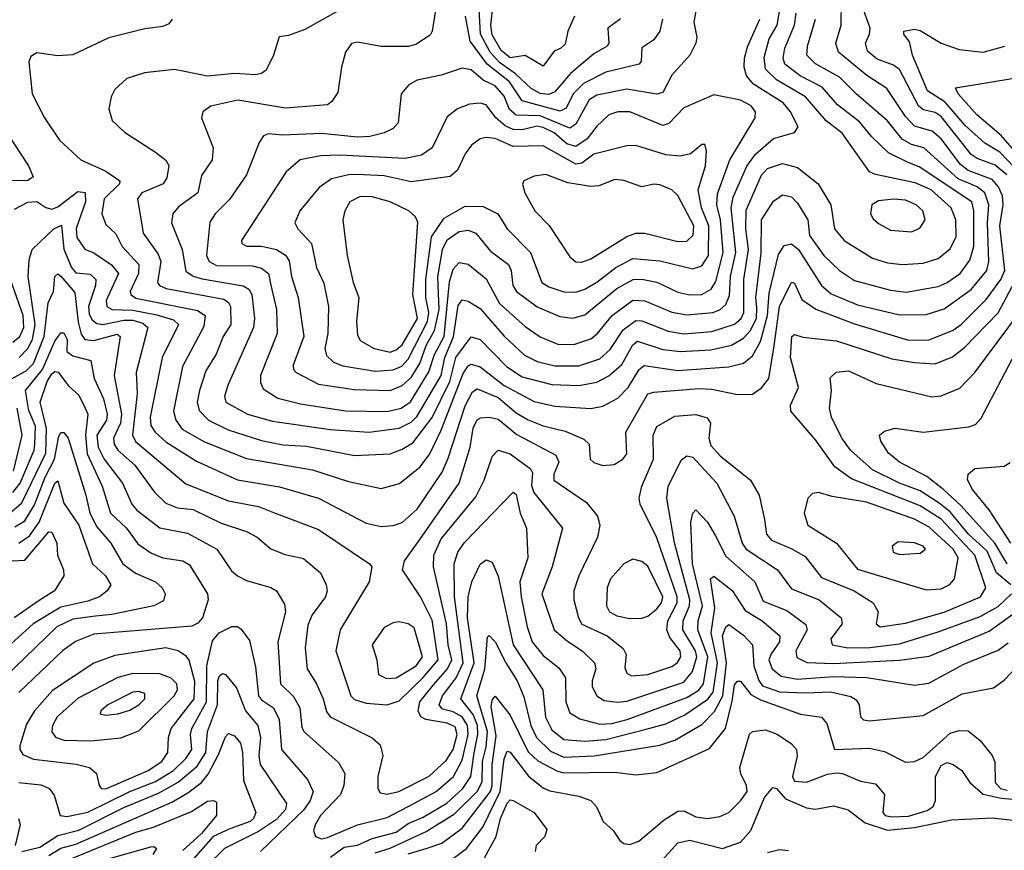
# Model space of a CAD drawing. Extents: x 1308313 to 1441400, y 959662 to 1036319.
# Tile 160 of 256: x 1321588 to 1324875, y 1009389 to 1012163. Entities that reach past the tile are written whole.
import ezdxf

# ---------------------------------------------------------------- set-up
doc = ezdxf.new("R2010")
doc.units = 0

msp = doc.modelspace()

# ---------------------------------------------------------------- linework, layer by layer
at = {"layer": '0CON10XD'}
for points in [[(1322755, 1010784.8), (1322855, 1010798.8), (1322895, 1010819.2), (1322915, 1010838.5), (1322995, 1010974.3), (1323006.7, 1011035), (1323036.3, 1011103.7), (1323051.5, 1011208.5), (1323065, 1011227.7), (1323085, 1011223.2), (1323125, 1011198.8), (1323205, 1011106.2), (1323273, 1011043), (1323315, 1011021.5), (1323375, 1011007.4), (1323455, 1011007.4), (1323525, 1011030), (1323558.9, 1011061.1), (1323602.7, 1011127.3), (1323645, 1011158.3), (1323665, 1011157.3), (1323753.2, 1011123.2), (1323805, 1011113.9), (1323899, 1011121), (1323974, 1011146), (1323997.1, 1011165), (1324005.4, 1011185), (1324005.8, 1011295), (1324021.3, 1011395), (1324012.5, 1011465), (1324013, 1011527), (1324065, 1011643.3), (1324085, 1011666), (1324135, 1011682.5), (1324185, 1011668.8), (1324254.3, 1011614.3), (1324296, 1011545), (1324308.8, 1011465), (1324340.4, 1011425), (1324435, 1011366.4), (1324485, 1011351.4), (1324535, 1011345.2), (1324605, 1011350), (1324655, 1011365.7), (1324695, 1011398.2), (1324715, 1011438.8), (1324714.1, 1011495), (1324698.4, 1011535), (1324631.5, 1011595), (1324578.3, 1011618.3), (1324445.8, 1011645.8), (1324425, 1011655.3), (1324334.4, 1011784.4), (1324280.7, 1011825), (1324211.6, 1011905), (1324115, 1011962), (1324077.7, 1011997.7), (1324073, 1012037), (1324090.5, 1012099.5), (1324116.4, 1012145), (1324133.4, 1012245)], [(1321570, 1011530), (1321615, 1011553.5), (1321645, 1011555.4), (1321675.2, 1011535.2), (1321695, 1011530.5), (1321715, 1011537.9), (1321781.3, 1011588.7), (1321806, 1011586), (1321807, 1011555), (1321775.9, 1011465.9), (1321778.4, 1011435), (1321805, 1011396.7), (1321835, 1011384.3), (1321894.1, 1011344.1), (1321917.4, 1011315), (1321876.3, 1011225), (1321878.9, 1011205), (1321896, 1011195), (1321965, 1011192.4), (1322045, 1011177.7), (1322100.9, 1011160.9), (1322118.1, 1011145), (1322063.7, 1011035), (1322023.2, 1010835), (1322025, 1010807.1), (1322039.5, 1010785), (1322075, 1010752.6), (1322178.2, 1010688.2), (1322315, 1010626.3), (1322455, 1010602.3), (1322585, 1010564.8), (1322745, 1010481.8), (1322795, 1010469.7), (1322835, 1010473.2), (1322865, 1010483.3), (1322915, 1010528.1), (1322998.5, 1010651.5), (1323018.2, 1010698.2), (1323075, 1010873.1), (1323099.9, 1010920.1), (1323115, 1010930.5), (1323185, 1010900.7), (1323245, 1010850), (1323285, 1010827), (1323335, 1010806.9), (1323408.8, 1010788.8), (1323471.7, 1010761.7), (1323488.8, 1010745), (1323492.5, 1010695), (1323504.3, 1010684.3), (1323535, 1010674.1), (1323573, 1010677), (1323601.5, 1010695), (1323615, 1010712.5), (1323611.9, 1010785), (1323685, 1010912.8), (1323705, 1010919.3), (1323855, 1010930.7), (1323898.8, 1010928.8), (1323985, 1010911.6), (1324035, 1010912.1), (1324065, 1010933.8), (1324089.5, 1010965), (1324106.7, 1011073.3), (1324125, 1011204.6), (1324165, 1011286.5), (1324175, 1011282.9), (1324198.8, 1011228.8), (1324245.7, 1011195.7), (1324375, 1011147.2), (1324555, 1011092.8), (1324625, 1011093.4), (1324705, 1011126.3), (1324731.4, 1011145), (1324815, 1011228.6), (1324864.3, 1011295), (1324876.7, 1011325), (1324860.8, 1011475), (1324871.2, 1011545), (1324869.4, 1011575), (1324856.3, 1011605), (1324835, 1011629.5), (1324755, 1011659.5), (1324729.1, 1011679.1), (1324664.9, 1011764.9), (1324635, 1011790.4), (1324575, 1011807), (1324545, 1011839.8), (1324482.7, 1011932.7), (1324416.2, 1011976.2), (1324321.4, 1012055), (1324313.1, 1012085), (1324330.2, 1012145), (1324331.6, 1012225)], [(1322655, 1012194.8), (1322539.7, 1012130.3), (1322485, 1012110.5), (1322454, 1012106), (1322435.6, 1012044.4), (1322410.8, 1011995), (1322395, 1011983.6), (1322375, 1011979.2), (1322305, 1011983.4), (1322215, 1011974.2), (1322105, 1011997.2), (1322004.1, 1011985.9), (1321945, 1011966.7), (1321905, 1011930), (1321893.3, 1011905), (1321885.6, 1011865), (1321896.4, 1011826.4), (1321937.1, 1011787.1), (1322040.5, 1011720.5), (1322075, 1011693.3), (1322085.9, 1011675.9), (1322079.2, 1011635), (1322066.2, 1011615), (1321995, 1011585.2), (1321981.2, 1011565), (1321999.8, 1011449.8), (1322049.6, 1011379.6), (1322059.2, 1011355), (1322047.5, 1011285), (1322054.8, 1011274.8), (1322076.9, 1011265), (1322269, 1011229), (1322285, 1011218.4), (1322291, 1011205), (1322292.4, 1011145), (1322266.9, 1011105), (1322244, 1011046), (1322209.5, 1010990.5), (1322187.9, 1010925), (1322180, 1010885), (1322187.2, 1010857.2), (1322218.5, 1010825), (1322283.6, 1010793.6), (1322395, 1010757.7), (1322467.3, 1010742.7), (1322545, 1010738.1), (1322705, 1010707.7)], [(1322975.6, 1012195), (1322965.4, 1012125), (1322958.4, 1012111.6), (1322909.8, 1012080.2), (1322885, 1012073.2), (1322795, 1012073.4), (1322715, 1012087.5), (1322695, 1012084), (1322675.8, 1012055), (1322661.9, 1012005), (1322650, 1011920), (1322630.3, 1011889.7), (1322615, 1011878.1), (1322475, 1011867.5), (1322316.1, 1011893.9), (1322225.9, 1011874.1), (1322198.6, 1011855), (1322194.3, 1011835.7), (1322233.6, 1011735), (1322230, 1011695), (1322195, 1011642.5), (1322182.5, 1011585), (1322118.3, 1011538.3), (1322098.4, 1011515), (1322094.1, 1011485), (1322130.6, 1011395), (1322142.8, 1011322.8), (1322166.3, 1011306.3), (1322197.1, 1011297.1), (1322334.3, 1011274.3), (1322353.2, 1011263.2), (1322362.4, 1011245), (1322371.2, 1011165), (1322368.8, 1011135), (1322283.6, 1010945), (1322271.8, 1010905), (1322276.2, 1010885), (1322348.5, 1010845), (1322432.1, 1010822.1), (1322625, 1010794.2), (1322755, 1010784.8)], [(1323847.8, 1012205), (1323838.9, 1012155), (1323848.8, 1012105), (1323845.9, 1012084.1), (1323825.5, 1012045), (1323765, 1011977.8), (1323735, 1011919.6), (1323715, 1011913.8), (1323615, 1011931.5), (1323515, 1011910.8), (1323488.7, 1011895), (1323445, 1011813.7), (1323425, 1011800.2), (1323325, 1011841.5), (1323245, 1011844.6), (1323223.5, 1011863.5), (1323205, 1011907.5), (1323175, 1011942.5), (1323135, 1011961.4), (1323095, 1011995.8), (1323065, 1012001.1), (1322995, 1011978), (1322915, 1011961.2), (1322887.1, 1011945), (1322861.5, 1011915), (1322851.5, 1011818.5), (1322835, 1011800), (1322804.2, 1011785), (1322756.6, 1011773.4), (1322715, 1011771.1), (1322595, 1011783.2), (1322465, 1011777.1), (1322418.5, 1011781.5), (1322401.4, 1011775), (1322387.1, 1011752.9), (1322344.7, 1011645), (1322287.6, 1011562.4), (1322240.8, 1011515), (1322222.9, 1011487.1), (1322211.3, 1011375), (1322220.3, 1011355), (1322245, 1011342.5), (1322365, 1011340.8), (1322395, 1011333), (1322418.8, 1011315), (1322426.1, 1011276.1), (1322444.8, 1011195), (1322446.9, 1011115), (1322391.9, 1010975), (1322391.3, 1010951.3), (1322400.3, 1010930.3), (1322449.4, 1010899.4), (1322525, 1010880), (1322675, 1010856), (1322815, 1010853.9)], [(1323593.8, 1012166.2), (1323551.6, 1012135), (1323555.3, 1012085), (1323548.8, 1012075), (1323505, 1012048.6), (1323426.6, 1011983.4), (1323375, 1011922.2), (1323355, 1011913.4), (1323325, 1011916.5), (1323295, 1011932.8), (1323242.7, 1011982.7), (1323189.8, 1012019.8), (1323158.2, 1012055), (1323126.2, 1012115), (1323121.3, 1012198.7)], [(1323440.5, 1012175), (1323417.5, 1012125), (1323408.6, 1012081.4), (1323395, 1012067.5), (1323372.6, 1012057.4), (1323335, 1012007.5), (1323275, 1012043.5), (1323225.7, 1012035.7), (1323195, 1012060.6), (1323165, 1012112.6), (1323160.8, 1012145), (1323166.7, 1012195)], [(1324884.3, 1011645), (1324845, 1011677), (1324785, 1011699.4), (1324765, 1011713), (1324665, 1011839.6), (1324645, 1011852.8), (1324605, 1011861.7), (1324588.9, 1011875), (1324525, 1011997), (1324505, 1012011.2), (1324450.9, 1012030.9), (1324418.4, 1012058.4), (1324412.2, 1012085), (1324425.8, 1012115), (1324427, 1012135), (1324405, 1012197.5)], [(1322096.2, 1012165), (1322085, 1012148.8), (1322065, 1012140), (1322005, 1012132.3), (1321885, 1012102.5), (1321765, 1012045.4), (1321715, 1012041.8), (1321645, 1012052), (1321625, 1012040), (1321617.7, 1012022.3), (1321629.5, 1011915), (1321670, 1011835), (1321720.4, 1011760.4), (1321792.2, 1011695), (1321875, 1011657.5), (1321922.3, 1011625), (1321920.8, 1011615), (1321869.8, 1011565), (1321861.4, 1011515), (1321875, 1011478.5), (1321908.1, 1011448.1), (1321929.3, 1011405), (1321985.2, 1011345), (1321984.8, 1011315), (1321956.8, 1011255), (1321958.8, 1011245), (1321975, 1011232.9), (1322181.2, 1011191.2), (1322206.8, 1011175), (1322202.2, 1011137.8), (1322131.5, 1011005), (1322101.5, 1010855), (1322108.6, 1010825), (1322130.5, 1010795), (1322205, 1010752.9), (1322345, 1010696.8), (1322565, 1010659), (1322685, 1010620.2), (1322795, 1010596.7), (1322856.2, 1010613.8), (1322925, 1010670), (1322957.1, 1010712.9), (1322995, 1010792.1), (1323068.9, 1010981), (1323085, 1011006.9), (1323095, 1011012.2), (1323125, 1011004), (1323205, 1010941.1), (1323305, 1010888), (1323375, 1010871.6), (1323495, 1010864.8), (1323535, 1010871.8), (1323585, 1010898.9), (1323619.6, 1010935), (1323656.2, 1010995), (1323672.4, 1011007.6), (1323785, 1010991.6), (1323955, 1011004), (1324005, 1011015.7), (1324035, 1011040.3), (1324061.6, 1011088.4), (1324084.9, 1011175), (1324090.3, 1011249.7), (1324121.5, 1011378.5), (1324140.8, 1011409.2), (1324165, 1011414), (1324188.4, 1011395), (1324264.9, 1011274.9), (1324297, 1011247), (1324385, 1011210.2), (1324525, 1011177), (1324615, 1011178.3), (1324675, 1011197.5), (1324765, 1011261.3), (1324817.3, 1011325), (1324823.9, 1011355), (1324819.4, 1011485), (1324824.1, 1011545), (1324810.5, 1011585), (1324785, 1011604.6), (1324721.4, 1011631.4), (1324606.8, 1011735), (1324565, 1011746.7), (1324534.1, 1011764.1), (1324485, 1011824.8), (1324381.1, 1011915), (1324325, 1011971), (1324245, 1012015.2), (1324216.2, 1012045), (1324218.5, 1012075), (1324245.2, 1012164.8)], [(1322705, 1010707.7), (1322825, 1010713), (1322865, 1010728.1), (1322899.8, 1010750.2), (1322965, 1010834.8), (1323023.8, 1010955), (1323043.4, 1011035), (1323095, 1011103.8), (1323125, 1011094.8), (1323213.3, 1011005), (1323265, 1010969.7), (1323365, 1010944.8), (1323455, 1010941.1), (1323515, 1010952.3), (1323555, 1010973), (1323598.4, 1011011.6), (1323635, 1011076.8), (1323651, 1011089), (1323735, 1011061.9), (1323794.3, 1011054.3), (1323895, 1011060.1), (1323965, 1011076.2), (1324005, 1011099.3), (1324026.5, 1011123.5), (1324048.3, 1011165), (1324049.4, 1011200.6), (1324045.7, 1011235), (1324063.7, 1011383.7), (1324064.5, 1011495), (1324105, 1011557.3), (1324135, 1011578.2), (1324165, 1011571.3), (1324185, 1011550), (1324219.8, 1011495), (1324225, 1011442.7), (1324273.3, 1011375), (1324325, 1011325.3), (1324375, 1011292), (1324495, 1011259.1), (1324547.5, 1011252.5), (1324655, 1011272.1), (1324685.1, 1011284.9), (1324728.6, 1011315), (1324760.5, 1011359.5), (1324773.4, 1011405), (1324773.7, 1011525), (1324767, 1011555), (1324591.2, 1011671.2), (1324553.9, 1011686.1), (1324488.2, 1011718.2), (1324432.4, 1011772.4), (1324392.2, 1011822.2), (1324318.8, 1011878.8), (1324267.6, 1011937.6), (1324194.2, 1011975), (1324142, 1012015), (1324136.7, 1012035), (1324142.1, 1012067.9), (1324174.8, 1012145), (1324180.9, 1012185)], [(1322815, 1010853.9), (1322861.5, 1010865), (1322893, 1010887), (1322953.7, 1010986.3), (1322972.5, 1011045), (1323004.6, 1011105), (1323022.9, 1011287.1), (1323035, 1011329.6), (1323055, 1011351.6), (1323085, 1011345.9), (1323145, 1011297.8), (1323189.4, 1011215), (1323275, 1011138.4), (1323325, 1011104.2), (1323385, 1011079.6), (1323437.8, 1011077.8), (1323495, 1011097), (1323516.3, 1011113.7), (1323566.5, 1011175), (1323635, 1011225.9), (1323675, 1011224.1), (1323765, 1011186.6), (1323815, 1011176.8), (1323901.9, 1011185), (1323925.9, 1011194.1), (1323945, 1011211.9), (1323957.8, 1011242.2), (1323961.1, 1011305), (1323979.1, 1011385), (1323963.5, 1011535), (1323970.3, 1011569.7), (1324016, 1011674), (1324045, 1011714.3), (1324105, 1011765.8), (1324175, 1011786.4), (1324187.3, 1011805), (1324161.2, 1011855), (1324137.4, 1011885), (1324038.2, 1011948.2), (1324015.1, 1011975.1), (1324006.6, 1012005), (1324007.8, 1012035), (1324017.4, 1012072.6), (1324059, 1012165)], [(1323733.8, 1012165), (1323724.7, 1012125), (1323705, 1012095.4), (1323665, 1012068.6), (1323663.2, 1012025), (1323656.4, 1012015), (1323545, 1011987.9), (1323470.2, 1011949.8), (1323435.2, 1011915), (1323412.1, 1011867.9), (1323392.8, 1011857.2), (1323265, 1011892.2), (1323223.3, 1011955), (1323148.3, 1012015), (1323091.6, 1012091.6), (1323075.8, 1012175)], [(1324933, 1011645), (1324861, 1011721), (1324810.5, 1011750.5), (1324745, 1011809.7), (1324677.8, 1011887.8), (1324618.9, 1011925), (1324568.8, 1012045), (1324558.7, 1012088.7), (1324540, 1012115), (1324540, 1012125), (1324575, 1012131.1), (1324595, 1012126.4), (1324665, 1012084.1), (1324725, 1012063.3), (1324805.3, 1012054.7), (1324876.9, 1012075)], [(1324953.6, 1011673.6), (1324865, 1011775.8), (1324783.6, 1011845), (1324721.2, 1011915), (1324712.9, 1011935), (1324915, 1011968.3)], [(1321468.5, 1011898.5), (1321616.4, 1011675), (1321632.3, 1011637.7), (1321615, 1011625.6), (1321506, 1011624)], [(1322825, 1010924.4), (1322865, 1010941.3), (1322895, 1010968), (1322924, 1011015), (1322944.7, 1011075), (1322973.1, 1011125), (1322988, 1011195), (1322983.9, 1011303.9), (1322999.2, 1011395), (1323015, 1011427.4), (1323055, 1011455.5), (1323085, 1011460), (1323110.3, 1011450.3), (1323159.6, 1011389.6), (1323219.3, 1011345), (1323228.3, 1011325), (1323234.4, 1011275), (1323246.3, 1011255), (1323315, 1011204.3), (1323391.2, 1011171.2), (1323435, 1011166.5), (1323475, 1011177.4), (1323581.2, 1011265), (1323635.6, 1011295.6), (1323665, 1011296.2), (1323715, 1011286), (1323785, 1011253.2), (1323825, 1011243.8), (1323865, 1011245.6), (1323896.9, 1011263.1), (1323911.9, 1011288.1), (1323936.6, 1011385), (1323928.2, 1011495), (1323915.1, 1011545), (1323918.1, 1011581.9), (1323959, 1011695), (1324043.1, 1011835), (1324044.1, 1011855), (1324029.6, 1011875), (1323995, 1011893.7), (1323905, 1011911.8), (1323805, 1011868.1), (1323755, 1011816.5), (1323735, 1011809.5), (1323625, 1011855.6), (1323584.4, 1011855.6), (1323555, 1011844.7), (1323515, 1011807.6), (1323482.6, 1011765), (1323445, 1011740), (1323415, 1011748.3), (1323372.5, 1011785), (1323335, 1011802.8), (1323315, 1011807.3), (1323265, 1011794.7), (1323235, 1011796.4), (1323208.7, 1011808.7), (1323177.9, 1011835), (1323145, 1011878.8), (1323125, 1011884.7), (1323089.4, 1011880.6), (1323049.4, 1011865), (1323015, 1011838.5), (1322965, 1011735.5), (1322929.8, 1011710.2), (1322875, 1011699.1), (1322655, 1011710.2), (1322591.8, 1011708.2), (1322524.3, 1011695), (1322477.7, 1011655), (1322327.9, 1011425), (1322329.5, 1011415), (1322345, 1011406.7), (1322395, 1011406.8), (1322445.2, 1011395.2), (1322475, 1011376.5), (1322487.2, 1011357.2), (1322495.2, 1011305), (1322517.3, 1011235), (1322536, 1011105), (1322500.8, 1011009.2), (1322501.5, 1010995), (1322510.5, 1010985), (1322585.5, 1010945.5), (1322705, 1010928), (1322825, 1010924.4)], [(1322775, 1010989.4), (1322835, 1010993.5), (1322863.9, 1011006.1), (1322885, 1011028.8), (1322949, 1011155), (1322953.9, 1011185), (1322943.7, 1011235), (1322944, 1011295), (1322962.3, 1011437.6), (1323005, 1011500.2), (1323075, 1011539.8), (1323135, 1011539.1), (1323183.9, 1011515), (1323215.3, 1011465), (1323293.2, 1011385), (1323331.6, 1011285), (1323355, 1011270.4), (1323405, 1011253.5), (1323445, 1011253), (1323475, 1011263.2), (1323515, 1011285.9), (1323578.2, 1011335), (1323635, 1011365.2), (1323725, 1011357.8), (1323835, 1011331), (1323865, 1011341.4), (1323887.8, 1011375), (1323889.3, 1011475), (1323864.1, 1011535), (1323852.7, 1011595), (1323877.2, 1011675), (1323880.8, 1011725), (1323875, 1011746.7), (1323865, 1011746.7), (1323828, 1011715), (1323792.6, 1011707.4), (1323745, 1011711.1), (1323645, 1011742.8), (1323615, 1011741.8), (1323505, 1011714.1), (1323465, 1011684), (1323445, 1011680), (1323335, 1011741.6), (1323235, 1011739), (1323175, 1011765.9), (1323145, 1011770), (1323124.8, 1011765.2), (1323096, 1011744), (1323075.3, 1011715), (1323050, 1011660), (1323025, 1011638.9), (1322895, 1011621.1), (1322805, 1011642), (1322715, 1011645.8), (1322685, 1011644.8), (1322628.7, 1011631.3), (1322587, 1011603), (1322522.7, 1011525), (1322506.2, 1011485), (1322516.2, 1011465), (1322561.8, 1011415), (1322578.8, 1011335), (1322603.5, 1011283.5), (1322618.2, 1011205), (1322616.6, 1011115), (1322606.7, 1011065), (1322611.8, 1011041.8), (1322635, 1011019.4), (1322666.9, 1011006.9), (1322775, 1010989.4)], [(1323465, 1011353.1), (1323495, 1011364.7), (1323615, 1011439), (1323645, 1011450.5), (1323675, 1011449.5), (1323785, 1011422.2), (1323815, 1011423.2), (1323836.5, 1011443.5), (1323839.2, 1011475), (1323785, 1011575.4), (1323764.8, 1011594.8), (1323725, 1011611.3), (1323705, 1011613.2), (1323665, 1011604.7), (1323605, 1011625.8), (1323575, 1011629.7), (1323521.7, 1011608.3), (1323495, 1011605.7), (1323418.2, 1011618.2), (1323345, 1011645.9), (1323305, 1011640.4), (1323271.2, 1011625), (1323266, 1011614), (1323274.5, 1011585), (1323307.3, 1011525), (1323355.2, 1011475.2), (1323425, 1011371.4), (1323444.7, 1011354.7), (1323465, 1011353.1)], [(1322825, 1011052.8), (1322845, 1011059.8), (1322865, 1011077), (1322915.9, 1011165), (1322900.8, 1011245), (1322916.8, 1011486.8), (1322908.8, 1011505), (1322887.5, 1011525), (1322825, 1011554.3), (1322765, 1011571.9), (1322725, 1011572.7), (1322690, 1011555), (1322672.9, 1011525), (1322666.1, 1011495), (1322681.3, 1011375), (1322701.6, 1011285), (1322719.7, 1011235), (1322712.6, 1011155), (1322715, 1011110), (1322725, 1011091.8), (1322771.5, 1011065), (1322825, 1011052.8)], [(1324565, 1011454.6), (1324593.4, 1011466.6), (1324610.9, 1011495), (1324603.8, 1011525), (1324581.5, 1011545), (1324545, 1011560.2), (1324506.2, 1011563.8), (1324455, 1011557.9), (1324433.1, 1011545), (1324428.5, 1011515), (1324437.4, 1011497.4), (1324455, 1011481.8), (1324495, 1011460.4), (1324565, 1011454.6)], [(1321585.7, 1011035), (1321615.1, 1011064.9), (1321630.5, 1011095), (1321639.4, 1011145), (1321615.9, 1011305), (1321619, 1011361), (1321629.3, 1011395), (1321701.7, 1011465), (1321727.1, 1011477.1), (1321735, 1011396.5), (1321760, 1011335), (1321775, 1011317.8), (1321822.9, 1011312.9), (1321841.9, 1011295), (1321841.2, 1011275), (1321817.4, 1011205), (1321819.3, 1011179.3), (1321830, 1011160), (1321845, 1011148.5), (1321864.6, 1011144.6), (1321935, 1011159.7), (1321965, 1011158.9), (1321999.1, 1011149.1), (1322015.8, 1011135), (1321976.4, 1010985), (1321979.5, 1010915), (1321963.9, 1010775), (1321974, 1010754), (1322142.6, 1010612.6), (1322285, 1010556), (1322385, 1010537.1), (1322435, 1010517.5), (1322585, 1010460.3), (1322755.8, 1010345.8), (1322763.3, 1010335), (1322754.5, 1010285), (1322657.8, 1010125), (1322643.3, 1010055), (1322693.1, 1009905), (1322705, 1009892.5), (1322745, 1009879.8), (1322815, 1009874.7), (1322855, 1009887.7), (1322935, 1009965.5), (1322984.6, 1010025), (1322965, 1010157.5), (1322926.1, 1010235), (1322865.4, 1010325), (1322872.3, 1010355), (1322915.8, 1010415.8), (1323055.6, 1010615), (1323092.3, 1010735), (1323101.8, 1010798.2), (1323115, 1010826.9), (1323125, 1010833.4), (1323155, 1010835.7), (1323185, 1010828.3), (1323248, 1010778), (1323378, 1010708), (1323387.5, 1010685), (1323371.5, 1010645), (1323370.9, 1010625), (1323480.5, 1010550.5), (1323517.1, 1010505), (1323524.7, 1010475), (1323516.7, 1010435), (1323454.7, 1010305), (1323438.2, 1010255), (1323437.8, 1010225), (1323453.2, 1010165), (1323464.3, 1010144.3), (1323549.6, 1010105), (1323603, 1010063), (1323612.4, 1010042.4), (1323608.8, 1009998.8), (1323615, 1009980), (1323631, 1009971), (1323685, 1009975.6), (1323765, 1010002.5), (1323783.7, 1010016.3), (1323795.2, 1010035), (1323793.3, 1010055), (1323758.9, 1010098.9), (1323749, 1010125), (1323751.6, 1010155), (1323782.6, 1010215), (1323782.6, 1010235), (1323715, 1010432.7), (1323660, 1010545), (1323656.4, 1010565), (1323664.7, 1010605), (1323704.4, 1010695), (1323702.9, 1010775), (1323715.6, 1010804.4), (1323775, 1010838.9), (1323845, 1010844.8), (1323883.2, 1010833.2), (1323894.1, 1010815), (1323889.3, 1010765), (1323895, 1010741.1), (1323926.8, 1010706.8), (1324027.7, 1010625), (1324057.3, 1010575), (1324075, 1010493.3), (1324081.6, 1010445), (1324098.2, 1010425), (1324166.1, 1010396.1), (1324209.9, 1010369.9), (1324265, 1010300.2), (1324374.5, 1010255), (1324437.9, 1010215), (1324454.6, 1010185), (1324447.8, 1010145), (1324461.2, 1010135), (1324545, 1010147.7), (1324675, 1010184), (1324795.8, 1010235), (1324813.5, 1010265), (1324776.9, 1010375), (1324664.2, 1010494.2), (1324595, 1010539.1), (1324365, 1010629.6), (1324309.9, 1010669.9), (1324245, 1010759.3), (1324162.5, 1010855), (1324161.8, 1010875), (1324188.4, 1010935), (1324161.3, 1011035), (1324165.5, 1011104.5), (1324175, 1011111.9), (1324202.9, 1011102.9), (1324315, 1011090.9), (1324500.2, 1011030.2), (1324575, 1011018), (1324645, 1011013.6), (1324702.9, 1011037.1), (1324742.2, 1011067.8), (1324855, 1011183.9), (1324919.1, 1011305)], [(1321669.6, 1011105), (1321682.9, 1011217.1), (1321700.9, 1011255), (1321704.8, 1011305.2), (1321715, 1011314.6), (1321725, 1011305.9), (1321771.9, 1011251.9), (1321782.3, 1011152.3), (1321792.8, 1011112.8), (1321804.6, 1011094.6), (1321835, 1011091.2), (1321912.7, 1011112.7), (1321923.5, 1011105), (1321903.2, 1010975), (1321927.3, 1010845), (1321924.1, 1010815.9), (1321900.5, 1010765), (1321902.8, 1010745), (1321914.8, 1010725), (1321972, 1010675), (1322037.2, 1010585), (1322075, 1010548.6), (1322115, 1010532.4), (1322167.2, 1010527.2), (1322260.8, 1010480.8), (1322345, 1010453.8), (1322380, 1010435), (1322425.8, 1010395.8), (1322473.8, 1010376.2), (1322535, 1010363.3), (1322591.5, 1010315), (1322610.8, 1010275), (1322614.7, 1010255), (1322608.2, 1010235), (1322564.6, 1010175.4), (1322549.9, 1010140.1), (1322540.9, 1010065), (1322547.2, 1009995), (1322578.2, 1009945), (1322601.3, 1009895), (1322612, 1009852), (1322623.8, 1009835), (1322765, 1009763.9), (1322791.3, 1009741.3), (1322800, 1009705), (1322782.9, 1009635), (1322783.3, 1009595), (1322790.9, 1009580.9), (1322815, 1009576.3), (1322853.3, 1009585), (1322955, 1009636.2), (1323011.4, 1009688.6), (1323034.6, 1009725), (1323048.4, 1009775), (1323041.2, 1009801.2), (1323015, 1009813.1), (1322943.3, 1009825), (1322927.6, 1009835), (1322917.6, 1009855), (1322923.9, 1009885), (1322969.2, 1009940.8), (1323015.6, 1009995), (1323030.4, 1010025), (1323018.6, 1010075), (1323012.2, 1010145), (1322969.1, 1010335), (1322970.5, 1010375), (1322995, 1010429.5), (1323110.6, 1010569.4), (1323138, 1010625), (1323165, 1010704.4), (1323184.8, 1010725.2), (1323225, 1010713.2), (1323293.3, 1010663.3), (1323299.9, 1010649.9), (1323296.5, 1010606.6), (1323304.2, 1010584.2), (1323400, 1010465), (1323365.2, 1010335), (1323331.4, 1010245), (1323372.6, 1010125), (1323416.8, 1010086.8), (1323465.4, 1010055), (1323506.7, 1010015), (1323511.6, 1009995), (1323498.7, 1009955), (1323498.8, 1009935), (1323514.7, 1009905), (1323539.2, 1009889.2), (1323583.7, 1009883.7), (1323615, 1009887.3), (1323805, 1009950), (1323834.5, 1009985.5), (1323848.9, 1010035), (1323843.8, 1010055), (1323802, 1010125), (1323803.4, 1010155), (1323824.2, 1010205), (1323825.5, 1010225), (1323774.5, 1010415.5), (1323748.3, 1010565), (1323753.3, 1010605), (1323797.4, 1010692.6), (1323815, 1010706.4), (1323835, 1010701.8), (1323915.7, 1010615), (1323973.3, 1010505), (1323999.8, 1010415), (1324013.6, 1010395), (1324117.8, 1010325), (1324165, 1010262.3), (1324257.7, 1010225), (1324330.9, 1010165), (1324334.3, 1010145), (1324295.7, 1010095), (1324300.9, 1010075), (1324352.5, 1010065), (1324426.3, 1010066.3), (1324525, 1010078.6), (1324655, 1010118), (1324795, 1010169.8), (1324855, 1010202.7), (1324899.6, 1010245)], [(1321565, 1011086), (1321588, 1011105), (1321601.2, 1011135), (1321599, 1011175), (1321556.8, 1011295)], [(1324897, 1010275), (1324849.9, 1010315), (1324817.9, 1010387.9), (1324756.2, 1010445), (1324695, 1010518.8), (1324658.4, 1010548.4), (1324595, 1010589.6), (1324525, 1010615.4), (1324435, 1010660), (1324362, 1010725), (1324332.6, 1010765), (1324298.1, 1010835), (1324292.2, 1010865), (1324298.7, 1010925), (1324293.5, 1010966.5), (1324314, 1010986), (1324355, 1010990.6), (1324447.9, 1010947.9), (1324632.9, 1010902.9), (1324665, 1010906.8), (1324727.2, 1010932.8), (1324776.8, 1010985), (1324926.6, 1011185)], [(1321565, 1010583.9), (1321589.6, 1010615), (1321635.3, 1010725), (1321638.5, 1010745), (1321639.8, 1010805), (1321617.5, 1010857.5), (1321607.2, 1010925), (1321663.4, 1010995), (1321705, 1011089), (1321725, 1011116.7), (1321735, 1011116.7), (1321746.1, 1011095), (1321745, 1011054.5), (1321765, 1011040.8), (1321825, 1011024.3), (1321835.8, 1010965), (1321867, 1010897), (1321879.4, 1010845), (1321877.2, 1010825), (1321845.1, 1010775), (1321849.7, 1010735), (1321869.6, 1010695), (1321930.6, 1010615), (1321961.8, 1010545), (1321978.2, 1010525), (1322055, 1010465.7), (1322147.7, 1010447.7), (1322246.2, 1010395), (1322295, 1010322.2), (1322315.2, 1010305.2), (1322345, 1010289.4), (1322426.6, 1010266.6), (1322445.3, 1010255.3), (1322471.3, 1010211.3), (1322474.7, 1010185), (1322449.5, 1010085), (1322457.9, 1009945), (1322502, 1009902), (1322522.6, 1009865), (1322529.8, 1009799.8), (1322536.6, 1009785), (1322652.1, 1009682.1), (1322672.9, 1009645), (1322670.4, 1009605), (1322658.7, 1009575), (1322591.8, 1009505), (1322575, 1009475.6), (1322568.9, 1009455), (1322575.3, 1009435.3), (1322595, 1009427.2), (1322615, 1009430.9), (1322715, 1009473.6), (1322815, 1009497.8), (1322884.7, 1009535), (1322978.8, 1009585), (1323036.2, 1009635), (1323065, 1009689.7), (1323084.9, 1009775), (1323083.1, 1009805), (1323065, 1009834.4), (1323035, 1009850.9), (1322999.7, 1009859.7), (1322988.7, 1009875), (1322998.9, 1009905), (1323045.1, 1009964.9), (1323068.5, 1010015), (1323039.4, 1010235), (1323038.8, 1010345), (1323050.2, 1010385), (1323073.3, 1010416.7), (1323235, 1010584.4), (1323245, 1010576.9), (1323258.3, 1010515), (1323280, 1010465), (1323284, 1010365), (1323257.7, 1010285), (1323262.1, 1010235), (1323282.1, 1010135), (1323298.4, 1010085), (1323335, 1010039.4), (1323387.8, 1009997.8), (1323409.7, 1009965), (1323411.2, 1009885), (1323425, 1009848.2), (1323457.5, 1009827.5), (1323525, 1009810), (1323565, 1009812.4), (1323616.2, 1009825), (1323815, 1009899.2), (1323855, 1009924), (1323870.6, 1009945), (1323885.9, 1010035), (1323851.5, 1010125), (1323852.6, 1010155), (1323867.9, 1010205), (1323834.2, 1010345), (1323828.5, 1010485), (1323835, 1010514.2), (1323845, 1010525.6), (1323884.7, 1010485), (1323910.5, 1010439.5), (1323945, 1010371), (1324041.9, 1010285), (1324070.6, 1010220.6), (1324149.6, 1010189.6), (1324212.6, 1010142.6), (1324217.6, 1010125), (1324178.9, 1010055), (1324182.8, 1010032.8), (1324216.4, 1010016.4), (1324305, 1010012.1), (1324526, 1010024), (1324625, 1010037.5), (1324825, 1010120.2), (1324967.2, 1010222.8)], [(1321557.4, 1010962.6), (1321609.3, 1010990.7), (1321633.5, 1011015), (1321669.6, 1011105)], [(1324885.5, 1010345), (1324843.3, 1010415), (1324730.8, 1010540.8), (1324673.1, 1010593.1), (1324616.9, 1010636.9), (1324525.5, 1010685), (1324488.9, 1010715), (1324463.1, 1010755), (1324459.2, 1010775), (1324475, 1010788.6), (1324511.2, 1010798.8), (1324604.6, 1010785.4), (1324757.4, 1010802.6), (1324778.7, 1010811.3), (1324798, 1010832), (1324911.5, 1011048.5)], [(1321555, 1010515.2), (1321595, 1010549.3), (1321674.7, 1010715), (1321677.5, 1010797.5), (1321656.4, 1010885), (1321679.5, 1010955), (1321695, 1010980.2), (1321705, 1010987.7), (1321715.9, 1010985.9), (1321750.5, 1010940.5), (1321785, 1010908.5), (1321805.9, 1010865.9), (1321815.2, 1010845), (1321807.7, 1010775), (1321812.9, 1010712.9), (1321862.9, 1010605), (1321890.9, 1010515), (1321944.7, 1010465), (1321982.3, 1010412.3), (1322025, 1010382.1), (1322065, 1010365.2), (1322132.5, 1010355), (1322155, 1010342.5), (1322214.7, 1010245), (1322217.2, 1010225), (1322198.2, 1010165), (1322182.2, 1010147.8), (1322162.3, 1010137.7), (1321835, 1010110.4), (1321773.6, 1010086.4), (1321730.3, 1010055), (1321585, 1009915.7)], [(1321566.9, 1010655), (1321595.6, 1010775.6), (1321579.1, 1010865)], [(1321571.4, 1010468.6), (1321605, 1010489.1), (1321637.1, 1010542.9), (1321672.5, 1010635), (1321704, 1010695), (1321717.7, 1010772.3), (1321725, 1010784.6), (1321735, 1010784.7), (1321749.6, 1010765), (1321808.8, 1010575), (1321821.7, 1010515), (1321845, 1010468.6), (1321892.2, 1010415), (1321932.2, 1010345), (1321973.8, 1010313.8), (1322041.1, 1010285), (1322063.8, 1010265), (1322073.6, 1010245), (1322067.6, 1010222.4), (1322035, 1010205.2), (1321895, 1010176.1), (1321841, 1010171), (1321765, 1010160.4), (1321711.8, 1010135), (1321536.1, 1009965)], [(1324896.8, 1010415), (1324825.4, 1010525.4), (1324768, 1010595), (1324752.4, 1010627.6), (1324754.5, 1010645.5), (1324776.6, 1010663.4), (1324875, 1010672.2), (1324895, 1010684.4)], [(1321585, 1010414.2), (1321620.7, 1010439.3), (1321652.8, 1010485), (1321704.3, 1010615), (1321715, 1010622.9), (1321735, 1010547.8), (1321784.9, 1010475), (1321830.5, 1010345), (1321874.3, 1010305), (1321891.5, 1010275), (1321879.1, 1010255), (1321853.5, 1010235), (1321815, 1010220.5), (1321725, 1010200.7), (1321632, 1010145), (1321521.2, 1010045)], [(1324615, 1010258.8), (1324665, 1010262.5), (1324693.2, 1010276.8), (1324709.2, 1010295), (1324721.3, 1010365), (1324704.8, 1010395), (1324625, 1010468.3), (1324575, 1010494.8), (1324415, 1010551.7), (1324300.3, 1010570.3), (1324255, 1010583.6), (1324235, 1010580), (1324219.4, 1010565), (1324207.1, 1010515), (1324219.6, 1010475), (1324314.6, 1010415), (1324385, 1010327.4), (1324615, 1010258.8)], [(1321455, 1010349.5), (1321605, 1010357.7), (1321685, 1010452), (1321695, 1010451.8), (1321712, 1010415), (1321714.3, 1010374.3), (1321734.1, 1010325), (1321734.6, 1010305), (1321704, 1010255), (1321652.5, 1010222.5), (1321568.9, 1010165)], [(1324525, 1010376.2), (1324595, 1010381.6), (1324611.9, 1010395), (1324604.4, 1010405), (1324575, 1010416.2), (1324520.6, 1010419.4), (1324500.6, 1010405), (1324504.3, 1010385), (1324525, 1010376.2)], [(1322625, 1009366.2), (1322671, 1009399), (1322715, 1009405.4), (1322765, 1009428.2), (1322845, 1009448.8), (1322885, 1009478.3), (1322935, 1009499.6), (1323014, 1009546), (1323066.8, 1009595), (1323093.5, 1009635), (1323105.4, 1009714.6), (1323117.8, 1009775), (1323116, 1009806), (1323102.1, 1009842.1), (1323060.6, 1009895), (1323105.1, 1010015), (1323082.9, 1010165), (1323084.6, 1010235), (1323097.7, 1010285), (1323125, 1010344.4), (1323145, 1010359.2), (1323165, 1010351.4), (1323185, 1010304), (1323235.3, 1010075.3), (1323334.5, 1009925), (1323343.9, 1009833.9), (1323365, 1009790.5), (1323405, 1009759), (1323475, 1009753.5), (1323545, 1009759.1), (1323675, 1009791.9), (1323745, 1009811.4), (1323808.9, 1009841.1), (1323885, 1009893.8), (1323903.4, 1009916.6), (1323917.9, 1010015), (1323896.9, 1010115), (1323908.7, 1010198.7), (1323894.4, 1010295.6), (1323905, 1010304.6), (1323966.5, 1010256.6), (1324010, 1010190), (1324066.7, 1010155), (1324125.5, 1010105.5), (1324125.2, 1010085), (1324096.5, 1010045), (1324089.3, 1010025), (1324100.7, 1009995), (1324130.5, 1009970.5), (1324185, 1009960.2), (1324305, 1009969.1), (1324416.3, 1009966.3), (1324575, 1009939.8), (1324622.9, 1009947.1), (1324739.8, 1010010.2), (1324855, 1010057.5), (1324888.6, 1010081.4)], [(1323625, 1010163.3), (1323665, 1010163.9), (1323685, 1010170.4), (1323715, 1010194.8), (1323731.1, 1010215), (1323734.9, 1010235), (1323685, 1010337.8), (1323665, 1010353.5), (1323635, 1010361.5), (1323605, 1010345.4), (1323560, 1010295), (1323549.1, 1010265), (1323547.5, 1010205), (1323556.8, 1010185), (1323581.7, 1010171.7), (1323625, 1010163.3)], [(1321585, 1009615.3), (1321657.6, 1009607.6), (1321685, 1009596.7), (1321702.5, 1009572.5), (1321722.2, 1009505), (1321745, 1009501), (1321815, 1009515.9), (1321955, 1009585.5), (1322041, 1009619), (1322101.5, 1009655), (1322142.3, 1009695), (1322161.9, 1009725), (1322157.9, 1009775), (1322162.1, 1009795), (1322211.2, 1009885), (1322212.1, 1010005), (1322231.8, 1010088.2), (1322254, 1010115), (1322296.1, 1010136.1), (1322315, 1010135.8), (1322327.4, 1010127.4), (1322355, 1010089.2), (1322375, 1010001.4), (1322384.8, 1009905), (1322395, 1009891), (1322435, 1009864.1), (1322454.4, 1009825), (1322461.6, 1009725), (1322548.2, 1009625), (1322567.8, 1009585), (1322557.1, 1009555), (1322536.2, 1009523.8), (1322391.2, 1009385)], [(1322812.2, 1009962.2), (1322845, 1009964.5), (1322911.7, 1010005), (1322932.2, 1010035), (1322905, 1010131.8), (1322885, 1010144.6), (1322855, 1010151.8), (1322835, 1010148.8), (1322805, 1010132.7), (1322764.6, 1010075), (1322780.4, 1010025), (1322785.9, 1009975.9), (1322812.2, 1009962.2)], [(1322775, 1009379.9), (1322825, 1009395.3), (1322945, 1009451), (1323039.6, 1009510.4), (1323115.7, 1009585), (1323132.1, 1009617.9), (1323133, 1009685), (1323145.5, 1009734.5), (1323150, 1009785), (1323114.6, 1009905), (1323140.6, 1009995), (1323149.7, 1010100.3), (1323155, 1010106.5), (1323175, 1010085.3), (1323211.2, 1010015), (1323248.4, 1009955), (1323271.5, 1009901.5), (1323294.3, 1009805), (1323313.4, 1009765), (1323360, 1009720), (1323405, 1009700), (1323505.6, 1009704.4), (1323725, 1009739.6), (1323775, 1009756.2), (1323865, 1009809), (1323907.4, 1009852.6), (1323935.8, 1009904.2), (1323948, 1010015), (1323934.9, 1010105.1), (1323945, 1010135.5), (1323955, 1010142.7), (1324005, 1010107.1), (1324034.4, 1010074.4), (1324039.5, 1010005), (1324055.9, 1009955.9), (1324068.3, 1009938.3), (1324125, 1009918.1), (1324212.5, 1009915), (1324295, 1009918.5), (1324362.5, 1009902.5), (1324380.8, 1009890.8), (1324391.3, 1009875), (1324395.4, 1009835), (1324404.8, 1009824.8), (1324425, 1009821.3), (1324605, 1009839.2), (1324735, 1009911.1), (1324839.2, 1009930.8), (1324875, 1009956.5), (1324939.2, 1010025)], [(1321875, 1009594.3), (1322016.6, 1009655), (1322062.2, 1009685), (1322081.8, 1009715), (1322084.7, 1009765), (1322093.5, 1009795), (1322170, 1009895), (1322172.3, 1009952.3), (1322153.3, 1010023.3), (1322145, 1010035.9), (1322116.5, 1010055), (1322075, 1010064.8), (1321905, 1010039.4), (1321835, 1010013.2), (1321697.3, 1009922.7), (1321636.8, 1009855), (1321610.1, 1009809.9), (1321587.8, 1009737.8), (1321587.9, 1009725), (1321598.3, 1009708.3), (1321633.5, 1009693.5), (1321776, 1009676), (1321820.8, 1009665), (1321844.4, 1009645), (1321852.5, 1009605), (1321860, 1009595), (1321875, 1009594.3)], [(1321595, 1009384.5), (1321655, 1009399), (1321715, 1009437.8), (1321785, 1009455.6), (1321935, 1009531.4), (1322050.5, 1009579.5), (1322116.6, 1009616.6), (1322179.8, 1009670.2), (1322209.2, 1009715), (1322214.3, 1009785), (1322247.8, 1009875), (1322249.5, 1009955), (1322255, 1009971.8), (1322265, 1009979.1), (1322275, 1009975.5), (1322311.7, 1009931.7), (1322341.5, 1009855), (1322382.5, 1009805), (1322391.7, 1009765), (1322386.3, 1009705), (1322390.4, 1009675), (1322479, 1009545), (1322474.8, 1009525), (1322445, 1009491.4), (1322385, 1009451.6), (1322271.4, 1009395), (1322150.5, 1009275)], [(1321825, 1009754.4), (1321925, 1009763.8), (1321985, 1009787.3), (1322103.9, 1009905), (1322114.8, 1009925), (1322112.6, 1009945), (1322093.6, 1009963.6), (1322055, 1009977.9), (1321965, 1009979.1), (1321914.7, 1009965.3), (1321782.9, 1009897.1), (1321712.9, 1009835), (1321696.7, 1009805), (1321694.3, 1009784.3), (1321707, 1009767), (1321736.3, 1009756.3), (1321825, 1009754.4)], [(1322885, 1009376.9), (1322945, 1009395.1), (1322997.3, 1009412.7), (1323065, 1009462.4), (1323159.6, 1009585), (1323165.7, 1009605), (1323165.1, 1009675), (1323178.7, 1009771.3), (1323162.1, 1009867.9), (1323165, 1009890), (1323175, 1009904), (1323225, 1009840.3), (1323285, 1009718), (1323317.9, 1009687.9), (1323383.3, 1009653.3), (1323405, 1009647.6), (1323575, 1009649.8), (1323645, 1009641.2), (1323715, 1009648.4), (1323890.8, 1009729.2), (1323944.3, 1009795.7), (1323966.7, 1009886.7), (1323975, 1009941.5), (1323985, 1009953.8), (1323995, 1009953.6), (1324029.4, 1009909.4), (1324060.9, 1009890.9), (1324195, 1009843.9), (1324265, 1009833.8), (1324282.5, 1009812.5), (1324308, 1009725), (1324425, 1009729.5), (1324475, 1009719.1), (1324545, 1009683.1), (1324575, 1009685.2), (1324605, 1009698.8), (1324695, 1009780.2), (1324725, 1009788.8), (1324755, 1009787.7), (1324795, 1009755.5), (1324834.8, 1009704.8), (1324844.3, 1009684.3), (1324844.8, 1009615), (1324863.2, 1009595), (1324885, 1009589.9)], [(1321875, 1009840), (1321915, 1009844.8), (1321955, 1009856.7), (1321985, 1009874.3), (1322005.8, 1009895), (1322005, 1009911.9), (1321985, 1009919.6), (1321965, 1009917.1), (1321881.8, 1009875), (1321858.9, 1009855), (1321856, 1009845), (1321875, 1009840)], [(1321685, 1009370.8), (1321725, 1009395.6), (1321775, 1009409.5), (1322095, 1009549.3), (1322149.5, 1009580.5), (1322194.7, 1009615.3), (1322216.5, 1009643.5), (1322251.9, 1009708.1), (1322275, 1009768.1), (1322285, 1009778.9), (1322305, 1009771.2), (1322325, 1009746.7), (1322331.8, 1009715), (1322335, 1009621.4), (1322376.5, 1009515), (1322368.4, 1009495), (1322357, 1009485), (1322289.4, 1009460.6), (1322233.8, 1009435), (1322159.4, 1009350.6)], [(1323005, 1009338.8), (1323079, 1009395), (1323134.5, 1009465.5), (1323192.5, 1009585), (1323205.8, 1009694.2), (1323215, 1009719.6), (1323225, 1009716.2), (1323286.8, 1009636.8), (1323335, 1009597.7), (1323357.3, 1009587.3), (1323455, 1009569.8), (1323495, 1009554.6), (1323514.1, 1009534.1), (1323535.4, 1009485.4), (1323568.9, 1009455), (1323591.6, 1009421.6), (1323605, 1009411.1), (1323625, 1009408.5), (1323655, 1009419.1), (1323739.1, 1009490.9), (1323785, 1009519.2), (1323805, 1009520.3), (1323845, 1009500.9), (1323884.8, 1009495.2), (1323925, 1009501.1), (1323955.4, 1009515), (1323995, 1009553.7), (1324016.5, 1009585), (1324014.8, 1009605), (1323995.4, 1009644.6), (1323992.2, 1009665), (1324025, 1009777.1), (1324035, 1009785.6), (1324078.5, 1009791.5), (1324117, 1009777), (1324165, 1009744.6), (1324181.3, 1009725), (1324183.4, 1009703.4), (1324168.2, 1009635), (1324175, 1009620), (1324215, 1009616.3), (1324285, 1009642.5), (1324315, 1009647.6), (1324335, 1009644.7), (1324395, 1009619.1), (1324445, 1009610.8), (1324475.3, 1009575), (1324469.7, 1009515), (1324477.1, 1009505), (1324500, 1009500), (1324555, 1009503), (1324617.9, 1009522.1), (1324637.8, 1009535), (1324645.4, 1009555), (1324645.2, 1009635), (1324665, 1009671.5), (1324685, 1009681.5), (1324705, 1009675.4), (1324733.6, 1009655), (1324760.3, 1009615), (1324805, 1009576.2), (1324865, 1009562.7), (1324992.1, 1009552.1)], [(1323681.6, 1009298.4), (1323785, 1009413.2), (1323825, 1009422.2), (1323934.8, 1009394.8), (1323995, 1009415.3), (1324029, 1009455), (1324075, 1009565.5), (1324102, 1009598), (1324115, 1009594.6), (1324145, 1009560.2), (1324215, 1009530), (1324245, 1009525.6), (1324305, 1009536.9), (1324353.8, 1009523.8), (1324410.9, 1009480.9), (1324485, 1009455.5), (1324575, 1009464.6), (1324699.1, 1009490.9), (1324835, 1009497.1), (1324905, 1009489.3)], [(1321677.1, 1009327.1), (1321975, 1009449.5), (1322034.1, 1009465.9), (1322161.4, 1009518.6), (1322215, 1009553.2), (1322235, 1009555.4), (1322245, 1009549.2), (1322244.6, 1009505), (1322195, 1009444.6), (1322132.4, 1009387.6)], [(1323120.5, 1009329.5), (1323178.3, 1009435), (1323193.1, 1009495), (1323215, 1009546.2), (1323225, 1009557.3), (1323235.8, 1009555), (1323305.2, 1009515.2), (1323347.7, 1009457.7), (1323340.8, 1009435), (1323312.4, 1009405), (1323309.1, 1009385)], [(1321583.1, 1009495), (1321589.5, 1009475), (1321572.8, 1009405)], [(1321875, 1009357.6), (1322025, 1009400.3), (1322035, 1009401.8), (1322044.4, 1009395), (1322032, 1009375)], [(1324085, 1009381.1), (1324125, 1009391.4), (1324155, 1009388)]]:
    msp.add_lwpolyline(points, dxfattribs=at)

doc.saveas('drawing.dxf')
